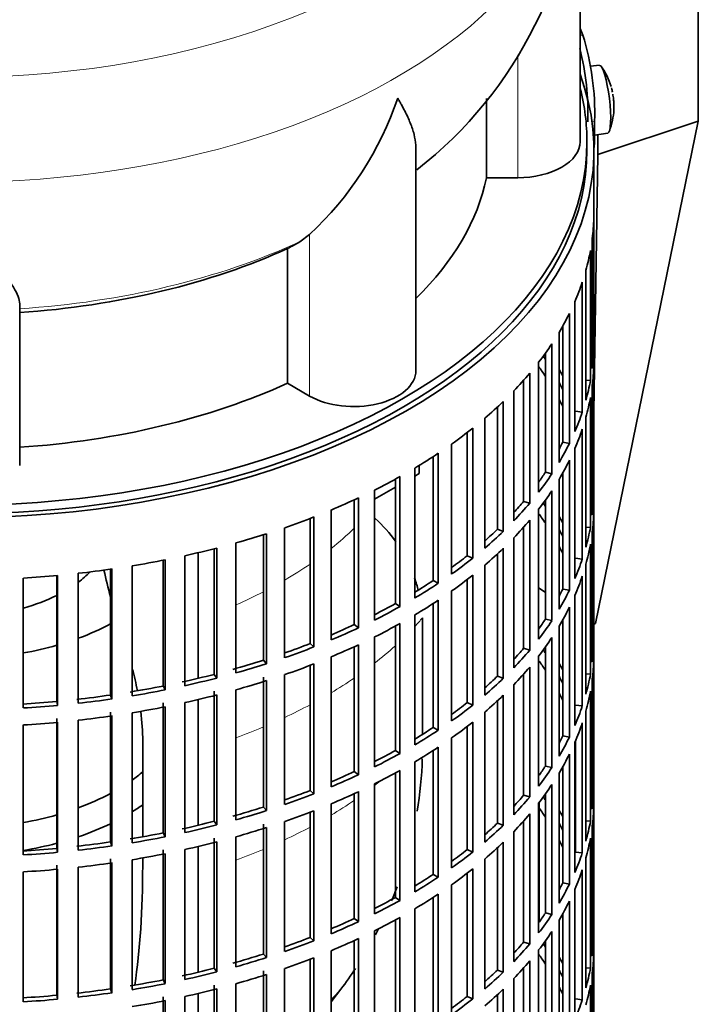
# Model space of a CAD drawing. Header units: millimetres. Extents: x 148 to 904, y -3991 to 2524.
# Tile 5 of 30: x 794 to 892, y -3855 to -3713. Entities that reach past the tile are written whole.
import ezdxf

# ---------------------------------------------------------------- set-up
doc = ezdxf.new("R2010")
doc.units = ezdxf.units.MM
for name, color, linetype in [('M5X8_UNI7687', 7, 'Continuous'), ('VSI134_DIFFUSORE', 7, 'Continuous'), ('VSI134_FILTRO_A', 7, 'Continuous'), ('VSI134_GIUNTO_8×', 7, 'Continuous'), ('VSI134_SUPPORTO_', 7, 'Continuous'), ('VSI134_TERMINALE', 7, 'Continuous')]:
    doc.layers.add(name, color=color, linetype=linetype)

# ---------------------------------------------------------------- blocks, each defined once
blk = doc.blocks.new('SE4')
at = {"layer": 'M5X8_UNI7687', "color": 7, "linetype": 'Continuous', "lineweight": 35}
for p, q in [((878.05, -3719.24), (876.75, -3719.37)), ((877.33, -3729.32), (879.26, -3729.03))]:
    blk.add_line(p, q, dxfattribs=at)
for centre, radius, start, end in [((870.14, -3725.18), 10, 16.6957, 35.0127), ((870.14, -3725.18), 10, 11.8797, 13.5278), ((1246.24, -3668.63), 370.34, 188.5064, 188.6141), ((870.14, -3725.18), 10, 338.98, 357.2751)]:
    blk.add_arc(centre, radius, start, end, dxfattribs=at)
for centre, major_axis, ratio, start_param, end_param in [((878.65, -3724.14), (0.6, -4.89), 0.169759, 0.004788, 3.136805), ((870.12, -3725.09), (-9.78, -2.08), 0.810411, 3.163117, 3.206609), ((870.15, -3725.31), (-9.94, -1.06), 0.589949, 3.053564, 3.168123), ((871.66, -3723.19), (7.36, -5.62), 0.747167, 0.443437, 0.593129)]:
    blk.add_ellipse(centre, major_axis=major_axis, ratio=ratio, start_param=start_param, end_param=end_param, dxfattribs=at)
at = {"layer": 'VSI134_DIFFUSORE', "color": 7, "linetype": 'Continuous', "lineweight": 35}
for p, q in [((875.24, -3730.29), (875.24, -3687.24)), ((861.71, -3724.06), (861.71, -3735.49)), ((851.51, -3763.36), (851.51, -3731.08)), ((861.71, -3735.49), (866.24, -3735.49)), ((836.15, -3743.69), (834.73, -3744.74)), ((832.95, -3745.71), (832.95, -3765.19)), ((794.24, -3777.06), (794.24, -3753.71)), ((832.95, -3765.19), (836.15, -3767.04))]:
    blk.add_line(p, q, dxfattribs=at)
at = {"layer": 'VSI134_DIFFUSORE', "color": 4, "linetype": 'Continuous', "lineweight": 9}
for p, q in [((866.24, -3735.49), (866.24, -3717.73)), ((836.15, -3767.04), (836.15, -3743.69))]:
    blk.add_line(p, q, dxfattribs=at)
at = {"layer": 'VSI134_DIFFUSORE', "color": 7, "linetype": 'Continuous', "lineweight": 35}
for centre, radius, start, end in [((813.96, -3686.17), 61.18, 308.0505, 358.9874), ((803.65, -3708.73), 47.73, 312.9143, 341.3628), ((826.82, -3732.35), 14.7, 294.6434, 302.5491)]:
    blk.add_arc(centre, radius, start, end, dxfattribs=at)
at = {"layer": 'VSI134_DIFFUSORE', "color": 4, "linetype": 'Continuous', "lineweight": 9}
for centre, major_axis, start_param, end_param in [((785.24, -3671.52), (85.67, 0), 2.809493, 6.283185), ((785.24, -3684.28), (-89.83, 0), 0, 3.209836), ((785.24, -3708.82), (79.5, 0), 4.82584, 5.384336)]:
    blk.add_ellipse(centre, major_axis=major_axis, ratio=0.57735, start_param=start_param, end_param=end_param, dxfattribs=at)
at = {"layer": 'VSI134_DIFFUSORE', "color": 7, "linetype": 'Continuous', "lineweight": 35}
for centre, major_axis, start_param, end_param in [((866.24, -3730.29), (-9, 0), 1.570796, 3.141593), ((785.24, -3730.29), (77, 0), 5.749077, 6.166034), ((785.24, -3710.82), (77, 0), 4.82954, 5.380636), ((842.51, -3763.36), (-9, 0), 0.785398, 3.141593), ((785.24, -3730.29), (77, 0), 4.82954, 5.380636)]:
    blk.add_ellipse(centre, major_axis=major_axis, ratio=0.57735, start_param=start_param, end_param=end_param, dxfattribs=at)
for points, knots in [([(851.51, -3731.17), (851.51, -3731.04), (851.51, -3730.9), (851.46, -3730.26), (851.37, -3729.75), (851.11, -3728.69), (850.92, -3728.14), (850.47, -3727.01), (850.21, -3726.43), (849.75, -3725.54), (849.59, -3725.23), (849.33, -3724.77), (849.24, -3724.62), (849.06, -3724.3), (848.97, -3724.14), (848.88, -3723.99)], [0.4658143, 0.4658143, 0.4658143, 0.4658143, 0.5, 0.5, 0.625, 0.625, 0.75, 0.75, 0.875, 0.875, 0.9375, 0.9375, 0.96875, 0.96875, 1, 1, 1, 1]), ([(794.24, -3753.71), (794.24, -3753.39), (794.15, -3753.03), (793.84, -3752.23), (793.61, -3751.79), (793.2, -3751.08), (793.05, -3750.83), (792.73, -3750.31), (792.56, -3750.04), (792.02, -3749.22), (791.62, -3748.65), (790.78, -3747.42), (790.32, -3746.78), (789.38, -3745.43), (788.88, -3744.72), (787.87, -3743.24), (787.35, -3742.48), (786.56, -3741.28), (786.3, -3740.88), (785.9, -3740.26), (785.77, -3740.05), (785.5, -3739.63), (785.37, -3739.42), (785.24, -3739.21)], [0, 0, 0, 0, 0.125, 0.125, 0.25, 0.25, 0.3125, 0.3125, 0.375, 0.375, 0.5, 0.5, 0.625, 0.625, 0.75, 0.75, 0.875, 0.875, 0.9375, 0.9375, 0.96875, 0.96875, 1, 1, 1, 1])]:
    blk.add_open_spline(points, degree=3, knots=knots, dxfattribs=at)
at = {"layer": 'VSI134_FILTRO_A', "color": 7, "linetype": 'Continuous', "lineweight": 35}
for p, q in [((877.24, -3895.64), (877.24, -3731.52)), ((877.23, -3741.37), (877.23, -3760.15)), ((877.01, -3744.26), (877.01, -3763.04)), ((876.74, -3746), (876.74, -3764.78)), ((876.09, -3748.86), (876.09, -3767.64)), ((875.56, -3750.58), (875.56, -3769.36)), ((874.48, -3753.4), (874.48, -3772.18)), ((873.7, -3755.09), (873.7, -3773.87)), ((872.74, -3756.9), (872.74, -3773.7)), ((872.2, -3757.84), (872.2, -3776.62)), ((871.16, -3759.49), (871.16, -3778.27)), ((877.01, -3760.15), (877.23, -3760.15)), ((870.24, -3760.83), (870.24, -3778.04)), ((869.25, -3762.15), (869.25, -3780.93)), ((877.23, -3762.6), (877.23, -3781.38)), ((867.97, -3763.74), (867.97, -3782.52)), ((867.08, -3764.76), (867.08, -3782.25)), ((876.09, -3764.73), (876.74, -3764.78)), ((877.01, -3765.49), (877.01, -3784.27)), ((865.66, -3766.3), (865.66, -3785.08)), ((876.74, -3767.23), (876.74, -3786.01)), ((863.3, -3768.61), (863.3, -3786.28)), ((864.14, -3767.81), (864.14, -3786.59)), ((874.59, -3769.24), (875.56, -3769.36)), ((876.09, -3770.09), (876.09, -3788.87)), ((861.46, -3770.25), (861.46, -3789.03)), ((858.93, -3772.3), (858.93, -3790.11)), ((859.72, -3771.68), (859.72, -3790.46)), ((875.56, -3771.81), (875.56, -3790.59)), ((856.68, -3773.97), (856.68, -3792.75)), ((872.74, -3773.7), (873.7, -3773.87)), ((853.99, -3775.79), (853.99, -3793.7)), ((854.73, -3775.31), (854.73, -3794.09)), ((874.48, -3774.63), (874.48, -3793.41)), ((873.7, -3776.32), (873.7, -3795.1)), ((849.21, -3778.67), (849.21, -3797.45)), ((851.35, -3777.44), (851.35, -3796.22)), ((870.24, -3778.04), (871.16, -3778.27)), ((872.74, -3778.13), (872.74, -3794.93)), ((848.54, -3779.05), (848.54, -3797.03)), ((872.2, -3779.07), (872.2, -3797.85)), ((845.53, -3780.62), (845.53, -3799.4)), ((871.16, -3780.72), (871.16, -3799.49)), ((877.01, -3781.38), (877.23, -3781.38)), ((842.6, -3782.03), (842.6, -3800.07)), ((843.21, -3781.75), (843.21, -3800.53)), ((867.08, -3782.25), (867.97, -3782.52)), ((870.24, -3782.05), (870.24, -3799.27)), ((839.24, -3783.5), (839.24, -3802.28)), ((869.25, -3783.38), (869.25, -3802.16)), ((877.23, -3783.83), (877.23, -3802.61)), ((836.22, -3784.71), (836.22, -3802.8)), ((836.76, -3784.51), (836.76, -3803.29)), ((867.97, -3784.97), (867.97, -3803.75)), ((829.46, -3787.08), (829.46, -3805.2)), ((829.92, -3786.93), (829.92, -3805.71)), ((832.54, -3786.06), (832.54, -3804.84)), ((863.3, -3786.28), (864.14, -3786.59)), ((867.08, -3785.99), (867.08, -3803.48)), ((876.09, -3785.96), (876.74, -3786.01)), ((877.01, -3786.72), (877.01, -3805.5)), ((825.49, -3788.26), (825.49, -3807.04)), ((865.66, -3787.53), (865.66, -3806.31)), ((876.74, -3788.46), (876.74, -3807.24)), ((818.12, -3790.11), (818.12, -3808.89)), ((822.36, -3789.1), (822.36, -3807.25)), ((822.74, -3789), (822.74, -3807.78)), ((858.93, -3790.11), (859.72, -3790.46)), ((863.3, -3789.84), (863.3, -3807.51)), ((864.14, -3789.04), (864.14, -3807.82)), ((814.98, -3790.77), (814.98, -3808.93)), ((815.28, -3790.71), (815.28, -3809.49)), ((861.46, -3791.48), (861.46, -3810.26)), ((874.59, -3790.47), (875.56, -3790.59)), ((876.09, -3791.32), (876.09, -3810.1)), ((799.59, -3792.97), (799.59, -3811.16)), ((799.72, -3792.95), (799.72, -3811.73)), ((802.7, -3792.65), (802.7, -3811.43)), ((807.37, -3792.06), (807.37, -3810.24)), ((807.58, -3792.03), (807.58, -3810.81)), ((810.51, -3791.57), (810.51, -3810.35)), ((859.72, -3792.91), (859.72, -3811.69)), ((794.76, -3793.33), (794.76, -3812.11)), ((853.99, -3793.7), (854.73, -3794.09)), ((858.93, -3793.53), (858.93, -3811.34)), ((875.56, -3793.04), (875.56, -3811.82)), ((856.68, -3795.2), (856.68, -3813.98)), ((872.74, -3794.93), (873.7, -3795.1)), ((848.54, -3797.03), (849.21, -3797.45)), ((853.99, -3797.02), (853.99, -3814.93)), ((854.73, -3796.54), (854.73, -3815.32)), ((874.48, -3795.86), (874.48, -3814.64)), ((851.35, -3798.67), (851.35, -3817.44)), ((873.7, -3797.55), (873.7, -3816.33)), ((842.6, -3800.07), (843.21, -3800.53)), ((849.21, -3799.9), (849.21, -3818.68)), ((870.24, -3799.27), (871.16, -3799.49)), ((872.74, -3799.35), (872.74, -3816.15)), ((848.54, -3800.28), (848.54, -3818.26)), ((872.2, -3800.3), (872.2, -3819.08)), ((836.22, -3802.8), (836.76, -3803.29)), ((845.53, -3801.85), (845.53, -3820.63)), ((871.16, -3801.94), (871.16, -3820.72)), ((877.01, -3802.61), (877.23, -3802.61)), ((842.6, -3803.26), (842.6, -3821.3)), ((843.21, -3802.98), (843.21, -3821.75)), ((867.08, -3803.48), (867.97, -3803.75)), ((870.24, -3803.28), (870.24, -3820.5)), ((829.46, -3805.2), (829.92, -3805.71)), ((836.76, -3805.74), (836.76, -3824.51)), ((839.24, -3804.73), (839.24, -3823.51)), ((869.25, -3804.61), (869.25, -3823.39)), ((877.23, -3805.06), (877.23, -3823.84)), ((836.22, -3805.94), (836.22, -3824.03)), ((867.97, -3806.2), (867.97, -3824.97)), ((876.09, -3807.19), (876.74, -3807.24)), ((822.36, -3807.25), (822.74, -3807.78)), ((829.46, -3807.65), (829.46, -3826.43)), ((829.92, -3808.16), (829.92, -3826.94)), ((832.54, -3807.29), (832.54, -3826.07)), ((863.3, -3807.51), (864.14, -3807.82)), ((867.08, -3807.22), (867.08, -3824.71)), ((877.01, -3807.95), (877.01, -3826.72)), ((814.98, -3808.93), (815.28, -3809.49)), ((822.36, -3809.7), (822.36, -3828.48)), ((825.49, -3809.49), (825.49, -3828.27)), ((865.66, -3808.76), (865.66, -3827.54)), ((876.74, -3809.69), (876.74, -3828.47)), ((799.59, -3811.16), (799.72, -3811.73)), ((807.37, -3810.24), (807.58, -3810.81)), ((814.98, -3811.38), (814.98, -3830.16)), ((818.12, -3811.34), (818.12, -3830.12)), ((822.74, -3810.23), (822.74, -3829.01)), ((858.93, -3811.34), (859.72, -3811.69)), ((863.3, -3811.07), (863.3, -3828.74)), ((864.14, -3810.27), (864.14, -3829.05)), ((807.37, -3812.69), (807.37, -3831.47)), ((810.51, -3812.8), (810.51, -3831.58)), ((815.28, -3811.93), (815.28, -3830.71)), ((861.46, -3812.7), (861.46, -3831.48)), ((874.59, -3811.7), (875.56, -3811.82)), ((876.09, -3812.55), (876.09, -3831.33)), ((799.59, -3813.61), (799.59, -3832.39)), ((799.72, -3814.18), (799.72, -3832.96)), ((802.7, -3813.88), (802.7, -3832.66)), ((807.58, -3813.26), (807.58, -3832.03)), ((859.72, -3814.14), (859.72, -3832.92)), ((875.56, -3814.27), (875.56, -3833.05)), ((794.76, -3814.56), (794.76, -3833.34)), ((853.99, -3814.93), (854.73, -3815.32)), ((858.93, -3814.76), (858.93, -3832.56)), ((856.68, -3816.43), (856.68, -3835.21)), ((872.74, -3816.15), (873.7, -3816.33)), ((874.48, -3817.09), (874.48, -3835.87)), ((874.59, -3816.84), (874.59, -3832.92)), ((848.54, -3818.26), (849.21, -3818.68)), ((853.99, -3818.25), (853.99, -3836.16)), ((854.73, -3817.77), (854.73, -3836.55)), ((851.35, -3819.89), (851.35, -3838.67)), ((873.7, -3818.78), (873.7, -3837.56)), ((842.6, -3821.3), (843.21, -3821.75)), ((849.21, -3821.13), (849.21, -3839.91)), ((870.24, -3820.5), (871.16, -3820.72)), ((872.74, -3820.58), (872.74, -3837.38)), ((848.54, -3821.5), (848.54, -3839.48)), ((872.2, -3821.53), (872.2, -3840.31)), ((836.22, -3824.03), (836.76, -3824.51)), ((843.21, -3824.2), (843.21, -3842.98)), ((845.53, -3823.08), (845.53, -3841.86)), ((871.16, -3823.17), (871.16, -3841.95)), ((877.01, -3823.84), (877.23, -3823.84)), ((842.6, -3824.49), (842.6, -3842.53)), ((867.08, -3824.71), (867.97, -3824.97)), ((870.24, -3824.51), (870.24, -3841.73)), ((829.46, -3826.43), (829.92, -3826.94)), ((836.76, -3826.96), (836.76, -3845.74)), ((839.24, -3825.96), (839.24, -3844.74)), ((869.25, -3825.84), (869.25, -3844.62)), ((877.23, -3826.29), (877.23, -3845.07)), ((822.36, -3828.48), (822.74, -3829.01)), ((832.54, -3828.52), (832.54, -3847.29)), ((836.22, -3827.17), (836.22, -3845.26)), ((867.08, -3828.45), (867.08, -3845.94)), ((867.97, -3827.42), (867.97, -3846.2)), ((876.09, -3828.42), (876.74, -3828.47)), ((829.46, -3828.88), (829.46, -3847.66)), ((829.92, -3829.39), (829.92, -3848.17)), ((863.3, -3828.74), (864.14, -3829.05)), ((877.01, -3829.17), (877.01, -3847.95)), ((814.98, -3830.16), (815.28, -3830.71)), ((822.36, -3830.93), (822.36, -3849.71)), ((825.49, -3830.72), (825.49, -3849.5)), ((865.66, -3829.99), (865.66, -3848.76)), ((876.74, -3830.92), (876.74, -3849.7)), ((799.59, -3832.39), (799.72, -3832.96)), ((807.37, -3831.47), (807.58, -3832.03)), ((814.98, -3832.61), (814.98, -3851.39)), ((818.12, -3832.57), (818.12, -3851.35)), ((822.74, -3831.46), (822.74, -3850.24)), ((858.93, -3832.56), (859.72, -3832.92)), ((863.3, -3832.3), (863.3, -3849.97)), ((864.14, -3831.5), (864.14, -3850.28)), ((807.37, -3833.92), (807.37, -3852.7)), ((810.51, -3834.03), (810.51, -3852.81)), ((815.28, -3833.16), (815.28, -3851.94)), ((861.46, -3833.93), (861.46, -3852.71)), ((874.59, -3832.92), (875.56, -3833.05)), ((876.09, -3833.78), (876.09, -3852.56)), ((799.59, -3834.84), (799.59, -3853.62)), ((799.72, -3835.41), (799.72, -3854.19)), ((802.7, -3835.11), (802.7, -3853.89)), ((807.58, -3834.48), (807.58, -3853.26)), ((859.72, -3835.37), (859.72, -3854.14)), ((875.56, -3835.5), (875.56, -3854.28)), ((794.76, -3835.79), (794.76, -3854.57)), ((853.99, -3836.16), (854.73, -3836.55)), ((858.93, -3835.99), (858.93, -3853.79)), ((856.68, -3837.66), (856.68, -3856.44)), ((872.74, -3837.38), (873.7, -3837.56)), ((874.48, -3838.32), (874.48, -3857.1)), ((848.54, -3839.48), (849.21, -3839.91)), ((853.99, -3839.48), (853.99, -3857.38)), ((854.73, -3838.99), (854.73, -3857.77)), ((851.35, -3841.12), (851.35, -3859.9)), ((873.7, -3840.01), (873.7, -3858.79)), ((842.6, -3842.53), (843.21, -3842.98)), ((848.54, -3842.73), (848.54, -3860.71)), ((849.21, -3842.36), (849.21, -3861.14)), ((870.24, -3841.73), (871.16, -3841.95)), ((872.2, -3842.76), (872.2, -3861.54)), ((872.74, -3841.81), (872.74, -3858.61)), ((836.22, -3845.26), (836.76, -3845.74)), ((843.21, -3845.43), (843.21, -3864.21)), ((845.53, -3844.31), (845.53, -3863.09)), ((871.16, -3844.4), (871.16, -3863.18)), ((877.01, -3845.06), (877.23, -3845.07)), ((842.6, -3845.72), (842.6, -3863.75)), ((867.08, -3845.94), (867.97, -3846.2)), ((870.24, -3845.74), (870.24, -3862.96)), ((829.46, -3847.66), (829.92, -3848.17)), ((836.22, -3848.4), (836.22, -3866.49)), ((836.76, -3848.19), (836.76, -3866.97)), ((839.24, -3847.19), (839.24, -3865.97)), ((869.25, -3847.07), (869.25, -3865.85)), ((877.23, -3847.52), (877.23, -3866.3)), ((822.36, -3849.71), (822.74, -3850.24)), ((832.54, -3849.74), (832.54, -3868.52)), ((867.08, -3849.68), (867.08, -3867.17)), ((867.97, -3848.65), (867.97, -3867.43)), ((876.09, -3849.65), (876.74, -3849.7)), ((829.46, -3850.11), (829.46, -3868.89)), ((829.92, -3850.62), (829.92, -3869.4)), ((863.3, -3849.97), (864.14, -3850.28)), ((865.66, -3851.21), (865.66, -3869.99)), ((877.01, -3850.4), (877.01, -3869.18)), ((807.37, -3852.7), (807.58, -3853.26)), ((814.98, -3851.39), (815.28, -3851.94)), ((822.36, -3852.16), (822.36, -3870.94)), ((822.74, -3852.69), (822.74, -3871.47)), ((825.49, -3851.95), (825.49, -3870.73)), ((864.14, -3852.73), (864.14, -3871.51)), ((876.74, -3852.14), (876.74, -3870.92)), ((799.59, -3853.62), (799.72, -3854.19)), ((814.98, -3853.84), (814.98, -3872.62)), ((818.12, -3853.79), (818.12, -3872.57)), ((858.93, -3853.79), (859.72, -3854.14)), ((863.3, -3853.52), (863.3, -3871.2)), ((874.59, -3854.15), (875.56, -3854.28)), ((815.28, -3854.39), (815.28, -3873.17))]:
    blk.add_line(p, q, dxfattribs=at)
for centre, major_axis, start_param, end_param in [((785.24, -3731.52), (-92, 0), -0.208894, 3.350487), ((785.24, -3731.52), (-91, 0), 0, 3.141593), ((785.24, -3740.5), (92, 0), 6.212375, 6.266729), ((785.24, -3740.5), (92, 0), -0.158077, -0.103722), ((785.24, -3740.5), (92, 0), -0.245343, -0.190989), ((785.24, -3740.5), (92, 0), -0.33261, -0.278255), ((785.24, -3740.5), (92, 0), -0.419876, -0.365522), ((785.24, -3759.28), (92, 0), 6.212375, 6.266729), ((785.24, -3780.51), (91, 0), 0.365223, 0.374965), ((785.24, -3782.96), (91, 0), 0.365223, 0.394539), ((785.24, -3761.73), (92, 0), 6.212375, 6.266729), ((785.24, -3740.5), (92, 0), -0.507143, -0.452788), ((785.24, -3780.51), (92, 0), 0.313806, 0.33261), ((785.24, -3780.51), (91, 0), 0.277957, 0.299174), ((785.24, -3759.28), (92, 0), -0.158077, -0.103722), ((785.24, -3761.73), (92, 0), -0.158077, -0.103722), ((785.24, -3740.5), (92, 0), -0.594409, -0.540055), ((785.24, -3782.96), (91, 0), 0.277957, 0.299174), ((785.24, -3759.28), (92, 0), -0.245343, -0.190989), ((785.24, -3740.5), (92, 0), -0.681676, -0.627321), ((785.24, -3761.73), (92, 0), -0.245343, -0.190989), ((785.24, -3759.28), (91, 0), -0.299174, -0.277957), ((785.24, -3759.28), (92, 0), -0.33261, -0.278255), ((785.24, -3740.5), (92, 0), -0.768942, -0.714588), ((785.24, -3761.73), (92, 0), -0.33261, -0.278255), ((785.24, -3740.5), (92, 0), -0.856209, -0.801854), ((785.24, -3759.28), (91, 0), -0.394539, -0.365223), ((785.24, -3759.28), (92, 0), -0.419876, -0.365522), ((785.24, -3761.73), (92, 0), -0.419876, -0.365522), ((785.24, -3780.51), (92, 0), 6.212375, 6.266729), ((785.24, -3740.5), (92, 0), -0.943475, -0.889121), ((785.24, -3759.28), (91, 0), -0.486998, -0.45249), ((785.24, -3759.28), (92, 0), -0.507143, -0.452788), ((785.24, -3801.74), (91, 0), 0.365223, 0.374965), ((785.24, -3804.19), (91, 0), 0.365223, 0.394539), ((785.24, -3801.74), (92, 0), 0.313806, 0.33261), ((785.24, -3782.96), (92, 0), 6.212375, 6.266729), ((785.24, -3740.5), (92, 0), -1.030742, -0.976387), ((785.24, -3761.73), (92, 0), -0.507143, -0.452788), ((785.24, -3740.5), (92, 0), -1.118008, -1.063654), ((785.24, -3759.28), (91, 0), -0.577951, -0.539756), ((785.24, -3759.28), (92, 0), -0.594409, -0.540055), ((785.24, -3801.74), (91, 0), 0.277957, 0.299174), ((785.24, -3780.51), (92, 0), -0.158077, -0.103722), ((785.24, -3804.19), (91, 0), 0.277957, 0.299174), ((785.24, -3782.96), (92, 0), -0.158077, -0.103722), ((785.24, -3740.5), (92, 0), -1.205275, -1.15092), ((785.24, -3759.28), (91, 0), -0.668018, -0.627022), ((785.24, -3761.73), (92, 0), -0.594409, -0.540055), ((785.24, -3740.5), (92, 0), -1.292541, -1.238186), ((785.24, -3759.28), (92, 0), -0.681676, -0.627321), ((785.24, -3780.51), (92, 0), -0.245343, -0.190989), ((785.24, -3740.5), (92, 0), -1.467074, -1.412719), ((785.24, -3740.5), (92, 0), -1.379807, -1.325453), ((785.24, -3761.73), (92, 0), -0.681676, -0.627321), ((785.24, -3759.28), (91, 0), -0.757518, -0.714289), ((785.24, -3759.28), (92, 0), -0.768942, -0.714588), ((785.24, -3782.96), (92, 0), -0.245343, -0.190989), ((785.24, -3780.51), (91, 0), -0.299174, -0.277957), ((785.24, -3780.51), (92, 0), -0.33261, -0.278255), ((785.24, -3759.28), (91, 0), -0.846635, -0.801555), ((785.24, -3761.73), (92, 0), -0.768942, -0.714588), ((785.24, -3759.28), (92, 0), -0.856209, -0.801854), ((785.24, -3782.96), (92, 0), -0.33261, -0.278255), ((785.24, -3759.28), (91, 0), -0.935485, -0.888822), ((785.24, -3761.73), (92, 0), -0.856209, -0.801854), ((785.24, -3780.51), (91, 0), -0.394539, -0.365223), ((785.24, -3780.51), (92, 0), -0.419876, -0.365522), ((785.24, -3759.28), (92, 0), -0.943475, -0.889121), ((785.24, -3759.28), (91, 0), -1.024141, -0.976088), ((785.24, -3782.96), (92, 0), -0.419876, -0.365522), ((785.24, -3801.74), (92, 0), 6.212375, 6.266729), ((785.24, -3759.28), (92, 0), -1.030742, -0.976387), ((785.24, -3761.73), (92, 0), -0.943475, -0.889121), ((785.24, -3780.51), (91, 0), -0.486998, -0.45249), ((785.24, -3780.51), (92, 0), -0.507143, -0.452788), ((785.24, -3822.97), (91, 0), 0.365223, 0.374965), ((785.24, -3759.28), (91, 0), -1.118307, -1.063355), ((785.24, -3759.28), (92, 0), -1.118008, -1.063654), ((785.24, -3761.73), (92, 0), -1.030742, -0.976387), ((785.24, -3825.42), (91, 0), 0.365223, 0.394539), ((785.24, -3822.97), (92, 0), 0.313806, 0.33261), ((785.24, -3804.19), (92, 0), 6.212375, 6.266729), ((785.24, -3782.96), (92, 0), -0.507143, -0.452788), ((785.24, -3759.28), (91, 0), -1.205573, -1.150621), ((785.24, -3759.28), (92, 0), -1.205275, -1.15092), ((785.24, -3761.73), (92, 0), -1.118008, -1.063654), ((785.24, -3780.51), (91, 0), -0.577951, -0.539756), ((785.24, -3780.51), (92, 0), -0.594409, -0.540055), ((785.24, -3822.97), (91, 0), 0.277957, 0.299174), ((785.24, -3801.74), (92, 0), -0.158077, -0.103722), ((785.24, -3759.28), (91, 0), -1.29284, -1.237888), ((785.24, -3759.28), (92, 0), -1.292541, -1.238186), ((785.24, -3825.42), (91, 0), 0.277957, 0.299174), ((785.24, -3804.19), (92, 0), -0.158077, -0.103722), ((785.24, -3759.28), (91, 0), -1.467373, -1.412421), ((785.24, -3759.28), (91, 0), -1.380106, -1.325154), ((785.24, -3759.28), (92, 0), -1.379807, -1.325453), ((785.24, -3761.73), (92, 0), -1.205275, -1.15092), ((785.24, -3780.51), (91, 0), -0.668018, -0.627022), ((785.24, -3782.96), (92, 0), -0.594409, -0.540055), ((785.24, -3759.28), (92, 0), -1.467074, -1.412719), ((785.24, -3761.73), (92, 0), -1.292541, -1.238186), ((785.24, -3780.51), (92, 0), -0.681676, -0.627321), ((785.24, -3801.74), (92, 0), -0.245343, -0.190989), ((785.24, -3761.73), (92, 0), -1.467074, -1.412719), ((785.24, -3761.73), (92, 0), -1.379807, -1.325453), ((785.24, -3782.96), (92, 0), -0.681676, -0.627321), ((785.24, -3804.19), (92, 0), -0.245343, -0.190989), ((785.24, -3780.51), (91, 0), -0.757518, -0.714289), ((785.24, -3780.51), (92, 0), -0.768942, -0.714588), ((785.24, -3801.74), (91, 0), -0.299174, -0.277957), ((785.24, -3801.74), (92, 0), -0.33261, -0.278255), ((785.24, -3780.51), (91, 0), -0.846635, -0.801555), ((785.24, -3782.96), (92, 0), -0.768942, -0.714588), ((785.24, -3780.51), (92, 0), -0.856209, -0.801854), ((785.24, -3804.19), (92, 0), -0.33261, -0.278255), ((785.24, -3780.51), (91, 0), -0.935485, -0.888822), ((785.24, -3782.96), (92, 0), -0.856209, -0.801854), ((785.24, -3801.74), (91, 0), -0.394539, -0.365223), ((785.24, -3801.74), (92, 0), -0.419876, -0.365522), ((785.24, -3780.51), (92, 0), -0.943475, -0.889121), ((785.24, -3780.51), (91, 0), -1.024141, -0.976088), ((785.24, -3782.96), (92, 0), -0.943475, -0.889121), ((785.24, -3804.19), (92, 0), -0.419876, -0.365522), ((785.24, -3822.97), (92, 0), 6.212375, 6.266729), ((785.24, -3780.51), (92, 0), -1.030742, -0.976387), ((785.24, -3801.74), (91, 0), -0.486998, -0.45249), ((785.24, -3801.74), (92, 0), -0.507143, -0.452788), ((785.24, -3844.2), (91, 0), 0.365223, 0.374965), ((785.24, -3780.51), (91, 0), -1.118307, -1.063355), ((785.24, -3780.51), (92, 0), -1.118008, -1.063654), ((785.24, -3782.96), (92, 0), -1.030742, -0.976387), ((785.24, -3846.65), (91, 0), 0.365223, 0.394539), ((785.24, -3844.2), (92, 0), 0.313806, 0.33261), ((785.24, -3825.42), (92, 0), 6.212375, 6.266729), ((785.24, -3780.51), (91, 0), -1.205573, -1.150621), ((785.24, -3804.19), (92, 0), -0.507143, -0.452788), ((785.24, -3822.97), (92, 0), -0.158077, -0.103722), ((785.24, -3780.51), (92, 0), -1.205275, -1.15092), ((785.24, -3782.96), (92, 0), -1.118008, -1.063654), ((785.24, -3801.74), (91, 0), -0.577951, -0.539756), ((785.24, -3801.74), (92, 0), -0.594409, -0.540055), ((785.24, -3844.2), (91, 0), 0.277957, 0.299174), ((785.24, -3780.51), (91, 0), -1.29284, -1.237888), ((785.24, -3780.51), (92, 0), -1.292541, -1.238186), ((785.24, -3846.65), (91, 0), 0.277957, 0.299174), ((785.24, -3825.42), (92, 0), -0.158077, -0.103722), ((785.24, -3780.51), (91, 0), -1.467373, -1.412421), ((785.24, -3780.51), (91, 0), -1.380106, -1.325154), ((785.24, -3780.51), (92, 0), -1.379807, -1.325453), ((785.24, -3782.96), (92, 0), -1.205275, -1.15092), ((785.24, -3801.74), (91, 0), -0.668018, -0.627022), ((785.24, -3804.19), (92, 0), -0.594409, -0.540055), ((785.24, -3780.51), (92, 0), -1.467074, -1.412719), ((785.24, -3782.96), (92, 0), -1.292541, -1.238186), ((785.24, -3801.74), (92, 0), -0.681676, -0.627321), ((785.24, -3822.97), (92, 0), -0.245343, -0.190989), ((785.24, -3782.96), (92, 0), -1.467074, -1.412719), ((785.24, -3782.96), (92, 0), -1.379807, -1.325453), ((785.24, -3804.19), (92, 0), -0.681676, -0.627321), ((785.24, -3825.42), (92, 0), -0.245343, -0.190989), ((785.24, -3801.74), (91, 0), -0.757518, -0.714289), ((785.24, -3801.74), (92, 0), -0.768942, -0.714588), ((785.24, -3822.97), (91, 0), -0.299174, -0.277957), ((785.24, -3822.97), (92, 0), -0.33261, -0.278255), ((785.24, -3801.74), (91, 0), -0.846635, -0.801555), ((785.24, -3801.74), (92, 0), -0.856209, -0.801854), ((785.24, -3804.19), (92, 0), -0.768942, -0.714588), ((785.24, -3825.42), (92, 0), -0.33261, -0.278255), ((785.24, -3801.74), (91, 0), -0.935485, -0.888822), ((785.24, -3804.19), (92, 0), -0.856209, -0.801854), ((785.24, -3822.97), (91, 0), -0.394539, -0.365223), ((785.24, -3822.97), (92, 0), -0.419876, -0.365522), ((785.24, -3801.74), (92, 0), -0.943475, -0.889121), ((785.24, -3801.74), (91, 0), -1.024141, -0.976088), ((785.24, -3804.19), (92, 0), -0.943475, -0.889121), ((785.24, -3825.42), (92, 0), -0.419876, -0.365522), ((785.24, -3844.2), (92, 0), 6.212375, 6.266729), ((785.24, -3801.74), (92, 0), -1.030742, -0.976387), ((785.24, -3822.97), (91, 0), -0.486998, -0.45249), ((785.24, -3822.97), (92, 0), -0.507143, -0.452788), ((785.24, -3865.42), (91, 0), 0.365223, 0.374965), ((785.24, -3801.74), (91, 0), -1.118307, -1.063355), ((785.24, -3801.74), (92, 0), -1.118008, -1.063654), ((785.24, -3804.19), (92, 0), -1.030742, -0.976387), ((785.24, -3867.87), (91, 0), 0.365223, 0.394539), ((785.24, -3865.42), (92, 0), 0.313806, 0.33261), ((785.24, -3846.65), (92, 0), 6.212375, 6.266729), ((785.24, -3801.74), (91, 0), -1.205573, -1.150621), ((785.24, -3825.42), (92, 0), -0.507143, -0.452788), ((785.24, -3844.2), (92, 0), -0.158077, -0.103722), ((785.24, -3801.74), (92, 0), -1.205275, -1.15092), ((785.24, -3804.19), (92, 0), -1.118008, -1.063654), ((785.24, -3822.97), (91, 0), -0.577951, -0.539756), ((785.24, -3822.97), (92, 0), -0.594409, -0.540055), ((785.24, -3865.42), (91, 0), 0.277957, 0.299174), ((785.24, -3801.74), (91, 0), -1.380106, -1.325154), ((785.24, -3801.74), (91, 0), -1.29284, -1.237888), ((785.24, -3801.74), (92, 0), -1.292541, -1.238186), ((785.24, -3804.19), (92, 0), -1.205275, -1.15092), ((785.24, -3825.42), (92, 0), -0.594409, -0.540055), ((785.24, -3867.87), (91, 0), 0.277957, 0.299174), ((785.24, -3846.65), (92, 0), -0.158077, -0.103722), ((785.24, -3801.74), (91, 0), -1.467373, -1.412421), ((785.24, -3801.74), (92, 0), -1.379807, -1.325453), ((785.24, -3822.97), (91, 0), -0.668018, -0.627022), ((785.24, -3822.97), (92, 0), -0.681676, -0.627321), ((785.24, -3801.74), (92, 0), -1.467074, -1.412719), ((785.24, -3804.19), (92, 0), -1.292541, -1.238186), ((785.24, -3844.2), (92, 0), -0.245343, -0.190989)]:
    blk.add_ellipse(centre, major_axis=major_axis, ratio=0.57735, start_param=start_param, end_param=end_param, dxfattribs=at)
at = {"layer": 'VSI134_GIUNTO_8×', "color": 7, "linetype": 'Continuous', "lineweight": 35}
for centre, major_axis, start_param, end_param in [((785.24, -3786.22), (-22, 0), -3.795301, -3.653859), ((785.24, -3786.22), (-22, 0), 2.018583, 2.281496), ((785.24, -3786.22), (-32.5, 0), -4.14508, -3.963396), ((785.24, -3786.22), (-32.5, 0), -4.414934, -4.255007), ((785.24, -3810.72), (-32.5, 0), -3.821626, -3.743528), ((785.24, -3810.72), (-32.5, 0), -4.14508, -3.963396), ((785.24, -3813.55), (34.5, 0), -0.748844, -0.681769), ((785.24, -3810.72), (-32.5, 0), -4.414934, -4.255007), ((785.24, -3813.55), (34.5, 0), -1.040008, -0.874436), ((785.24, -3813.55), (34.5, 0), -1.291065, -1.141754)]:
    blk.add_ellipse(centre, major_axis=major_axis, ratio=0.57735, start_param=start_param, end_param=end_param, dxfattribs=at)
at = {"layer": 'VSI134_SUPPORTO_', "color": 7, "linetype": 'Continuous', "lineweight": 35}
for p, q in [((876.24, -3731.52), (876.24, -3730.29)), ((851.99, -3778.22), (851.99, -3777.05)), ((851.99, -3778.22), (851.35, -3778.59)), ((848.54, -3780.22), (845.53, -3781.95)), ((820.06, -3789.66), (820.06, -3807.82)), ((852.46, -3815.92), (852.46, -3799.08)), ((820.06, -3810.89), (820.06, -3829.05)), ((812.03, -3830.72), (812.03, -3816.85)), ((869.31, -3825.76), (869.31, -3843.07)), ((820.06, -3832.12), (820.06, -3850.28)), ((812.03, -3834.9), (812.03, -3833.77)), ((839.24, -3854.57), (840.67, -3852.73)), ((820.06, -3853.35), (820.06, -3871.51))]:
    blk.add_line(p, q, dxfattribs=at)
for centre, radius, start, end in [((831.59, -3800.21), 20.9, 35.4329, 47.7987), ((831.59, -3800.21), 20.9, 14.0259, 19.2298), ((794.26, -3817.6), 58.21, 350.6842, 358.1868), ((794.26, -3817.6), 58.21, 337.4118, 339.555), ((794.26, -3817.6), 58.21, 332.0207, 332.8941), ((794.26, -3817.6), 58.21, 322.877, 326.4969)]:
    blk.add_arc(centre, radius, start, end, dxfattribs=at)
for centre, major_axis, ratio, start_param, end_param in [((785.24, -3730.29), (91, 0), 0.57735, 2.989131, 6.283185), ((785.24, -3730.29), (91, 0), 0.57735, 0, 0.146624), ((817.38, -3791.06), (-8.14, 34.04), 0.31246, 1.529366, 1.643573), ((806.29, -3808.85), (3.49, -14.59), 0.31246, 1.44286, 1.661698), ((806.29, -3808.85), (3.49, -14.59), 0.31246, 0.917533, 1.237075), ((777.58, -3786.9), (20.93, -87.53), 0.31246, 0.65805, 0.917533)]:
    blk.add_ellipse(centre, major_axis=major_axis, ratio=ratio, start_param=start_param, end_param=end_param, dxfattribs=at)
at = {"layer": 'VSI134_SUPPORTO_', "color": 4, "linetype": 'Continuous', "lineweight": 9}
for centre, major_axis, start_param, end_param in [((785.24, -3766.58), (66.6, 0), -0.625209, -0.533057), ((785.24, -3766.58), (66.6, 0), -0.780897, -0.698932), ((785.24, -3766.58), (66.6, 0), -0.921885, -0.844673), ((785.24, -3779.88), (75, 0), -0.491682, -0.459415), ((785.24, -3779.88), (75, 0), -0.63707, -0.566131), ((785.24, -3779.88), (75, 0), -0.766956, -0.70007), ((785.24, -3779.88), (75, 0), -0.888301, -0.823319), ((785.24, -3779.88), (75, 0), -1.004352, -0.94022), ((785.24, -3797.56), (75, 0), -0.63707, -0.618187), ((785.24, -3797.56), (75, 0), -0.766956, -0.70007), ((785.24, -3797.56), (75, 0), -0.888301, -0.823319), ((785.24, -3797.56), (75, 0), -1.004352, -0.94022), ((785.24, -3836.35), (62.27, 0), -0.521266, -0.473078)]:
    blk.add_ellipse(centre, major_axis=major_axis, ratio=0.57735, start_param=start_param, end_param=end_param, dxfattribs=at)
at = {"layer": 'VSI134_TERMINALE', "color": 7, "linetype": 'Continuous', "lineweight": 35}
for p, q in [((892.33, -3727.33), (892.33, -3700.04)), ((877.34, -3727.33), (877.34, -3728.97)), ((877.48, -3799.92), (892.33, -3727.33)), ((877.81, -3732.14), (892.33, -3727.33)), ((877.81, -3732.14), (877.81, -3729.25)), ((877.24, -3769.32), (877.81, -3732.14)), ((870.24, -3795.44), (869.31, -3794.78)), ((877.48, -3799.92), (877.24, -3800))]:
    blk.add_line(p, q, dxfattribs=at)
at = {"layer": 'VSI134_TERMINALE', "color": 4, "linetype": 'Continuous', "lineweight": 9}
for p, q in [((875.24, -3714.91), (875.66, -3714.88)), ((876.96, -3727.37), (877.34, -3727.33)), ((877.34, -3728.97), (877.13, -3728.98))]:
    blk.add_line(p, q, dxfattribs=at)
at = {"layer": 'VSI134_TERMINALE', "color": 7, "linetype": 'Continuous', "lineweight": 35}
for centre, radius, start, end in [((838.73, -3726.2), 38.63, 358.3189, 17.0497), ((839.47, -3726.06), 36.9, 357.8966, 14.5372)]:
    blk.add_arc(centre, radius, start, end, dxfattribs=at)
blk.add_ellipse((785.24, -3727.44), major_axis=(93, 0), ratio=0.57735, start_param=0.236132, end_param=0.254688, dxfattribs=at)
blk.add_open_spline([(877.34, -3728.97), (877.34, -3729.45), (877.33, -3729.9), (877.31, -3730.5), (877.3, -3730.7), (877.28, -3730.96), (877.27, -3731.03), (877.27, -3731.11)], degree=3, knots=[0, 0, 0, 0, 0.125, 0.125, 0.1875, 0.1875, 0.2147272, 0.2147272, 0.2147272, 0.2147272], dxfattribs=at)

msp = doc.modelspace()

# ---------------------------------------------------------------- block references
msp.add_blockref('SE4', (0, 0))

doc.saveas('drawing.dxf')
